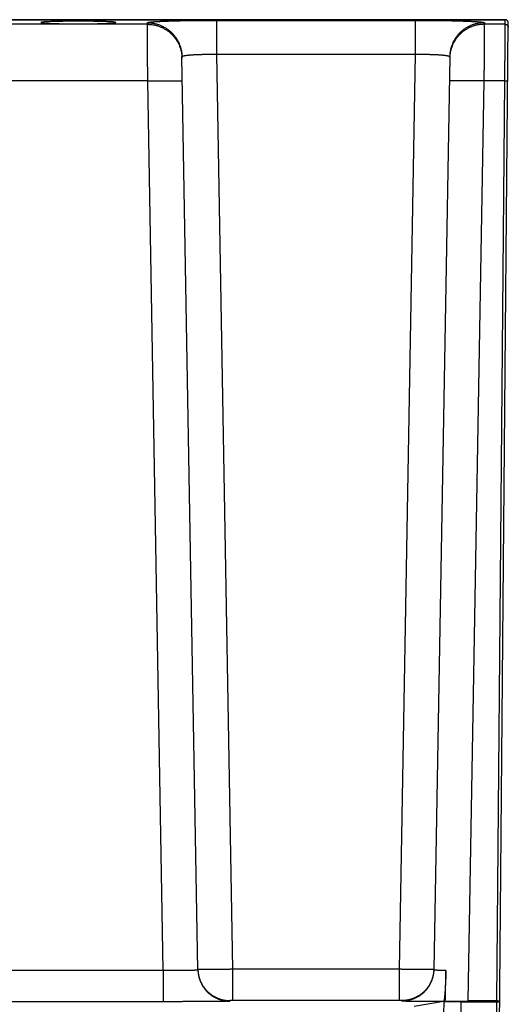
# Model space of a CAD drawing. Header units: inches. Extents: x 0 to 34, y 0 to 22.
# Tile 10 of 126: x 15.4 to 16.3, y 3.8 to 5.5. Entities that reach past the tile are written whole.
import ezdxf

# ---------------------------------------------------------------- set-up
doc = ezdxf.new("R2010")
doc.units = ezdxf.units.IN
doc.header["$LTSCALE"] = 1.87
doc.header["$MEASUREMENT"] = 0
doc.layers.get('0').update_dxf_attribs({"linetype": 'CONTINUOUS'})

msp = doc.modelspace()

# ---------------------------------------------------------------- linework, layer by layer
at = {"color": 7, "linetype": 'CONTINUOUS'}
for p, q in [((12.812, 5.4717), (16.2574, 5.4717)), ((16.2577, 5.4717), (12.812, 5.4717)), ((15.6441, 5.4637), (15.4052, 5.4637)), ((15.6441, 5.4637), (15.6441, 5.4664)), ((15.764, 5.4706), (15.764, 5.4117)), ((15.764, 5.4706), (16.1078, 5.4706)), ((16.1078, 5.4706), (16.1078, 5.4117)), ((16.2278, 5.4664), (16.2277, 5.4637)), ((16.2641, 5.4637), (16.2277, 5.4637)), ((16.2498, 3.24), (16.2692, 5.4663)), ((16.2574, 5.4717), (16.2574, 5.4717)), ((16.2574, 5.4717), (16.2574, 5.4717)), ((16.2587, 5.4717), (16.2577, 5.4717)), ((16.2596, 5.4717), (16.2587, 5.4717)), ((16.2604, 5.4717), (16.2596, 5.4717)), ((16.2611, 5.4717), (16.2604, 5.4717)), ((16.2617, 5.4717), (16.2611, 5.4717)), ((16.2623, 5.4716), (16.2617, 5.4717)), ((16.2627, 5.4716), (16.2623, 5.4716)), ((16.2631, 5.4716), (16.2627, 5.4716)), ((16.2643, 5.4715), (16.264, 5.4716)), ((16.2641, 5.4637), (16.2641, 5.4715)), ((15.764, 5.4117), (15.7917, 3.8257)), ((15.764, 5.4117), (16.1078, 5.4117)), ((16.1078, 5.4117), (16.0802, 3.8257)), ((15.7317, 3.8247), (15.7041, 5.4075)), ((16.1678, 5.4075), (16.1401, 3.8247)), ((15.6448, 5.3656), (15.4045, 5.3656)), ((15.6717, 3.8237), (15.6448, 5.3656)), ((16.227, 5.3656), (16.1992, 3.7708)), ((16.2632, 5.3656), (16.227, 5.3656)), ((16.2493, 3.7708), (16.2632, 5.3656)), ((15.6717, 3.8237), (15.3776, 3.8237)), ((15.6717, 3.8237), (15.6717, 3.7695)), ((16.0802, 3.8257), (15.7917, 3.8257)), ((15.7917, 3.8257), (15.7917, 3.7716)), ((16.0802, 3.8257), (16.0802, 3.7716)), ((15.6717, 3.7695), (15.3776, 3.7695)), ((15.7868, 3.7715), (15.7868, 3.7705)), ((16.0802, 3.7716), (15.7917, 3.7716)), ((16.085, 3.7705), (16.085, 3.7715)), ((16.1571, 3.7696), (16.1061, 3.7611)), ((16.154, 3.5298), (16.158, 3.7697)), ((16.1602, 3.7701), (16.158, 3.7697)), ((16.184, 3.5298), (16.1879, 3.7689)), ((16.2493, 3.7689), (16.1879, 3.7689)), ((16.2447, 3.2399), (16.2493, 3.7689))]:
    msp.add_line(p, q, dxfattribs=at)
for points in [[(16.264, 5.4716), (16.2638, 5.4716), (16.2637, 5.4716), (16.2635, 5.4716), (16.2631, 5.4716)], [(16.2692, 5.4663), (16.2692, 5.4667), (16.2692, 5.4671), (16.2691, 5.4675), (16.269, 5.4679), (16.2689, 5.4682), (16.2688, 5.4685), (16.2686, 5.4688), (16.2685, 5.4691), (16.2683, 5.4693), (16.2681, 5.4696), (16.2679, 5.4698), (16.2677, 5.47), (16.2675, 5.4702), (16.2673, 5.4704), (16.2671, 5.4705), (16.2669, 5.4707), (16.2667, 5.4708), (16.2665, 5.4709), (16.2663, 5.471), (16.2661, 5.4711), (16.2659, 5.4712), (16.2657, 5.4712), (16.2655, 5.4713), (16.2654, 5.4714), (16.2652, 5.4714), (16.2651, 5.4714), (16.265, 5.4714), (16.2648, 5.4715), (16.2647, 5.4715), (16.2646, 5.4715), (16.2645, 5.4715), (16.2643, 5.4715)]]:
    msp.add_lwpolyline(points, dxfattribs=at)
for points, knots in [([(15.5896, 5.4668), (15.5896, 5.4668), (15.5896, 5.4669), (15.5894, 5.467), (15.589, 5.4671), (15.5886, 5.4672), (15.5881, 5.4673), (15.5874, 5.4674), (15.5866, 5.4675), (15.5857, 5.4676), (15.5847, 5.4677), (15.5835, 5.4678), (15.5823, 5.4679), (15.5809, 5.4679), (15.5794, 5.468), (15.5779, 5.4681), (15.5762, 5.4682), (15.5744, 5.4683), (15.5725, 5.4683), (15.5706, 5.4684), (15.5685, 5.4685), (15.5664, 5.4685), (15.5642, 5.4686), (15.5619, 5.4687), (15.5596, 5.4687), (15.5571, 5.4688), (15.5546, 5.4688), (15.5521, 5.4689), (15.5495, 5.4689), (15.5469, 5.4689), (15.5442, 5.469), (15.5415, 5.469), (15.5387, 5.469), (15.5359, 5.469), (15.5331, 5.4691), (15.5303, 5.4691), (15.5275, 5.4691), (15.5247, 5.4691), (15.5218, 5.4691), (15.519, 5.4691), (15.5162, 5.4691), (15.5134, 5.469), (15.5106, 5.469), (15.5079, 5.469), (15.5052, 5.469), (15.5025, 5.4689), (15.4998, 5.4689), (15.4973, 5.4689), (15.4947, 5.4688), (15.4922, 5.4688), (15.4898, 5.4687), (15.4875, 5.4687), (15.4852, 5.4686), (15.483, 5.4685), (15.4808, 5.4685), (15.4788, 5.4684), (15.4768, 5.4683), (15.475, 5.4683), (15.4732, 5.4682), (15.4715, 5.4681), (15.4699, 5.468), (15.4685, 5.4679), (15.4671, 5.4679), (15.4658, 5.4678), (15.4647, 5.4677), (15.4637, 5.4676), (15.4628, 5.4675), (15.462, 5.4674), (15.4613, 5.4673), (15.4607, 5.4672), (15.4603, 5.4671), (15.46, 5.467), (15.4598, 5.4669), (15.4597, 5.4668), (15.4597, 5.4668)], [0, 0, 0, 0, 0.000896, 0.00251, 0.004998, 0.008395, 0.012708, 0.017936, 0.024074, 0.031108, 0.039032, 0.04783, 0.057481, 0.067976, 0.079287, 0.091398, 0.104286, 0.11792, 0.132285, 0.147345, 0.163074, 0.179448, 0.196422, 0.213979, 0.232077, 0.250679, 0.269763, 0.289274, 0.309192, 0.329473, 0.350069, 0.37096, 0.392088, 0.413424, 0.434927, 0.456545, 0.478255, 0.5, 0.521745, 0.543455, 0.565073, 0.586576, 0.607912, 0.62904, 0.649931, 0.670527, 0.690808, 0.710726, 0.730237, 0.749321, 0.767923, 0.786021, 0.803578, 0.820552, 0.836926, 0.852655, 0.867715, 0.88208, 0.895714, 0.908602, 0.920713, 0.932024, 0.942519, 0.95217, 0.960968, 0.968892, 0.975926, 0.982064, 0.987292, 0.991605, 0.995002, 0.99749, 0.999104, 1, 1, 1, 1]), ([(15.4597, 5.4668), (15.4597, 5.4668), (15.4598, 5.4667), (15.46, 5.4666), (15.4603, 5.4665), (15.4607, 5.4664), (15.4613, 5.4663), (15.462, 5.4662), (15.4628, 5.4661), (15.4637, 5.466), (15.4647, 5.4659), (15.4658, 5.4658), (15.4671, 5.4658), (15.4685, 5.4657), (15.4699, 5.4656), (15.4715, 5.4655), (15.4732, 5.4654), (15.475, 5.4653), (15.4768, 5.4653), (15.4788, 5.4652), (15.4808, 5.4651), (15.483, 5.4651), (15.4852, 5.465), (15.4875, 5.4649), (15.4898, 5.4649), (15.4922, 5.4648), (15.4947, 5.4648), (15.4973, 5.4648), (15.4998, 5.4647), (15.5025, 5.4647), (15.5052, 5.4646), (15.5079, 5.4646), (15.5106, 5.4646), (15.5134, 5.4646), (15.5162, 5.4646), (15.519, 5.4645), (15.5218, 5.4645), (15.5247, 5.4645), (15.5275, 5.4645), (15.5303, 5.4645), (15.5331, 5.4646), (15.5359, 5.4646), (15.5387, 5.4646), (15.5415, 5.4646), (15.5442, 5.4646), (15.5469, 5.4647), (15.5495, 5.4647), (15.5521, 5.4648), (15.5546, 5.4648), (15.5571, 5.4648), (15.5596, 5.4649), (15.5619, 5.4649), (15.5642, 5.465), (15.5664, 5.4651), (15.5685, 5.4651), (15.5706, 5.4652), (15.5725, 5.4653), (15.5744, 5.4653), (15.5762, 5.4654), (15.5779, 5.4655), (15.5794, 5.4656), (15.5809, 5.4657), (15.5823, 5.4658), (15.5835, 5.4658), (15.5847, 5.4659), (15.5857, 5.466), (15.5866, 5.4661), (15.5874, 5.4662), (15.5881, 5.4663), (15.5886, 5.4664), (15.589, 5.4665), (15.5894, 5.4666), (15.5896, 5.4667), (15.5896, 5.4668), (15.5896, 5.4668)], [0, 0, 0, 0, 0.000896, 0.00251, 0.004998, 0.008395, 0.012708, 0.017936, 0.024074, 0.031108, 0.039032, 0.04783, 0.057481, 0.067976, 0.079287, 0.091398, 0.104286, 0.11792, 0.132285, 0.147345, 0.163074, 0.179448, 0.196422, 0.213979, 0.232077, 0.250679, 0.269763, 0.289274, 0.309192, 0.329473, 0.350069, 0.37096, 0.392088, 0.413424, 0.434927, 0.456545, 0.478255, 0.5, 0.521745, 0.543455, 0.565073, 0.586576, 0.607912, 0.62904, 0.649931, 0.670527, 0.690808, 0.710726, 0.730237, 0.749321, 0.767923, 0.786021, 0.803578, 0.820552, 0.836926, 0.852655, 0.867715, 0.88208, 0.895714, 0.908602, 0.920713, 0.932024, 0.942519, 0.95217, 0.960968, 0.968892, 0.975926, 0.982064, 0.987292, 0.991605, 0.995002, 0.99749, 0.999104, 1, 1, 1, 1]), ([(15.6441, 5.4664), (15.6441, 5.4665), (15.6442, 5.4666), (15.6445, 5.4668), (15.6449, 5.4669), (15.6455, 5.4671), (15.6462, 5.4672), (15.6471, 5.4674), (15.6482, 5.4675), (15.6495, 5.4677), (15.6509, 5.4678), (15.6524, 5.468), (15.6541, 5.4681), (15.656, 5.4683), (15.658, 5.4684), (15.6602, 5.4685), (15.6625, 5.4687), (15.665, 5.4688), (15.6676, 5.4689), (15.6703, 5.4691), (15.6732, 5.4692), (15.6761, 5.4693), (15.6793, 5.4694), (15.6825, 5.4695), (15.6858, 5.4696), (15.6893, 5.4697), (15.6928, 5.4698), (15.6965, 5.4699), (15.7002, 5.47), (15.7041, 5.4701), (15.708, 5.4701), (15.712, 5.4702), (15.7161, 5.4703), (15.7202, 5.4703), (15.7244, 5.4704), (15.7287, 5.4704), (15.733, 5.4705), (15.7373, 5.4705), (15.7417, 5.4706), (15.7462, 5.4706), (15.7506, 5.4706), (15.7551, 5.4706), (15.7595, 5.4706), (15.7625, 5.4706), (15.764, 5.4706)], [0, 0, 0, 0, 0.001466, 0.003905, 0.007601, 0.012624, 0.018989, 0.0267, 0.035759, 0.046161, 0.05789, 0.070926, 0.085252, 0.100852, 0.117706, 0.135792, 0.155082, 0.17555, 0.197169, 0.219909, 0.243738, 0.268623, 0.294526, 0.32141, 0.349241, 0.377985, 0.407599, 0.438035, 0.469251, 0.50121, 0.533869, 0.567179, 0.601086, 0.635547, 0.670527, 0.705981, 0.741846, 0.778061, 0.81458, 0.851365, 0.888364, 0.925513, 0.962747, 1, 1, 1, 1]), ([(15.6441, 5.4664), (15.645, 5.4664), (15.6468, 5.4664), (15.6494, 5.4662), (15.6521, 5.4659), (15.6547, 5.4655), (15.6573, 5.465), (15.6599, 5.4643), (15.6624, 5.4636), (15.665, 5.4627), (15.6674, 5.4617), (15.6699, 5.4606), (15.6723, 5.4595), (15.6746, 5.4582), (15.6768, 5.4568), (15.679, 5.4553), (15.6812, 5.4537), (15.6832, 5.452), (15.6852, 5.4502), (15.6871, 5.4483), (15.6889, 5.4464), (15.6907, 5.4443), (15.6923, 5.4422), (15.6938, 5.4401), (15.6953, 5.4378), (15.6966, 5.4355), (15.6978, 5.4332), (15.699, 5.4308), (15.7, 5.4283), (15.7009, 5.4258), (15.7017, 5.4233), (15.7024, 5.4207), (15.703, 5.4181), (15.7034, 5.4155), (15.7038, 5.4128), (15.704, 5.4102), (15.7041, 5.4084), (15.7041, 5.4075)], [0, 0, 0, 0, 0.02858, 0.057161, 0.085741, 0.114321, 0.1429, 0.17148, 0.200058, 0.228637, 0.257215, 0.285792, 0.314369, 0.342945, 0.37152, 0.400094, 0.428668, 0.457241, 0.485813, 0.514385, 0.542955, 0.571525, 0.600094, 0.628663, 0.65723, 0.685797, 0.714363, 0.742929, 0.771494, 0.800058, 0.828622, 0.857186, 0.885749, 0.914312, 0.942875, 0.971437, 1, 1, 1, 1]), ([(15.6441, 5.4637), (15.645, 5.4637), (15.6468, 5.4637), (15.6495, 5.4635), (15.6521, 5.4632), (15.6547, 5.4628), (15.6574, 5.4623), (15.6599, 5.4617), (15.6625, 5.4609), (15.665, 5.46), (15.6675, 5.459), (15.6699, 5.458), (15.6723, 5.4568), (15.6746, 5.4555), (15.6769, 5.4541), (15.6791, 5.4526), (15.6812, 5.451), (15.6833, 5.4493), (15.6853, 5.4475), (15.6872, 5.4456), (15.689, 5.4437), (15.6907, 5.4416), (15.6923, 5.4395), (15.6939, 5.4374), (15.6953, 5.4351), (15.6967, 5.4328), (15.6979, 5.4305), (15.699, 5.4281), (15.7001, 5.4256), (15.701, 5.4231), (15.7018, 5.4206), (15.7025, 5.418), (15.703, 5.4154), (15.7035, 5.4128), (15.7038, 5.4101), (15.7041, 5.4075), (15.7041, 5.4057), (15.7041, 5.4048)], [0, 0, 0, 0, 0.02858, 0.05716, 0.08574, 0.11432, 0.1429, 0.171479, 0.200057, 0.228636, 0.257213, 0.285791, 0.314367, 0.342943, 0.371518, 0.400093, 0.428666, 0.457239, 0.485811, 0.514383, 0.542953, 0.571523, 0.600093, 0.628661, 0.657229, 0.685796, 0.714362, 0.742928, 0.771493, 0.800057, 0.828621, 0.857185, 0.885749, 0.914312, 0.942875, 0.971437, 1, 1, 1, 1]), ([(15.6448, 5.3656), (15.6448, 5.3668), (15.6448, 5.3694), (15.6448, 5.3733), (15.6448, 5.3772), (15.6447, 5.381), (15.6447, 5.3849), (15.6447, 5.3886), (15.6446, 5.3924), (15.6446, 5.3961), (15.6446, 5.3998), (15.6446, 5.4034), (15.6445, 5.4069), (15.6445, 5.4104), (15.6445, 5.4138), (15.6445, 5.4171), (15.6445, 5.4204), (15.6444, 5.4235), (15.6444, 5.4266), (15.6444, 5.4296), (15.6444, 5.4325), (15.6443, 5.4352), (15.6443, 5.4379), (15.6443, 5.4405), (15.6443, 5.4429), (15.6443, 5.4452), (15.6443, 5.4474), (15.6442, 5.4495), (15.6442, 5.4514), (15.6442, 5.4532), (15.6442, 5.4549), (15.6442, 5.4564), (15.6442, 5.4578), (15.6442, 5.4591), (15.6442, 5.4602), (15.6442, 5.4611), (15.6442, 5.4619), (15.6442, 5.4626), (15.6442, 5.4631), (15.6442, 5.4635), (15.6441, 5.4637), (15.6441, 5.4637)], [0, 0, 0, 0, 0.039641, 0.079193, 0.118595, 0.157786, 0.196709, 0.235308, 0.273524, 0.3113, 0.348578, 0.385304, 0.42142, 0.456862, 0.491571, 0.525499, 0.558604, 0.59084, 0.622151, 0.652486, 0.6818, 0.710055, 0.73721, 0.763226, 0.788062, 0.811679, 0.834038, 0.855107, 0.87486, 0.893268, 0.910298, 0.92592, 0.94011, 0.952846, 0.964111, 0.973887, 0.982159, 0.988916, 0.994147, 0.997844, 1, 1, 1, 1]), ([(16.1078, 5.4706), (16.1093, 5.4706), (16.1123, 5.4706), (16.1168, 5.4706), (16.1212, 5.4706), (16.1257, 5.4706), (16.1301, 5.4706), (16.1345, 5.4705), (16.1388, 5.4705), (16.1432, 5.4704), (16.1474, 5.4704), (16.1516, 5.4703), (16.1558, 5.4703), (16.1598, 5.4702), (16.1638, 5.4701), (16.1678, 5.4701), (16.1716, 5.47), (16.1753, 5.4699), (16.179, 5.4698), (16.1826, 5.4697), (16.186, 5.4696), (16.1894, 5.4695), (16.1926, 5.4694), (16.1957, 5.4693), (16.1987, 5.4692), (16.2015, 5.4691), (16.2043, 5.4689), (16.2069, 5.4688), (16.2093, 5.4687), (16.2116, 5.4685), (16.2138, 5.4684), (16.2158, 5.4683), (16.2177, 5.4681), (16.2194, 5.468), (16.221, 5.4678), (16.2224, 5.4677), (16.2236, 5.4675), (16.2247, 5.4674), (16.2256, 5.4672), (16.2264, 5.4671), (16.227, 5.4669), (16.2274, 5.4668), (16.2277, 5.4666), (16.2278, 5.4665), (16.2278, 5.4664)], [0, 0, 0, 0, 0.037176, 0.07437, 0.111504, 0.148498, 0.185276, 0.221784, 0.257988, 0.293848, 0.329304, 0.364291, 0.398761, 0.43267, 0.465974, 0.49863, 0.530594, 0.561819, 0.592257, 0.621868, 0.650615, 0.678457, 0.705351, 0.731256, 0.756139, 0.779973, 0.802722, 0.824351, 0.844824, 0.864117, 0.88221, 0.899074, 0.914682, 0.929013, 0.942052, 0.953785, 0.964194, 0.973263, 0.980984, 0.987355, 0.992382, 0.996085, 0.998532, 1, 1, 1, 1]), ([(16.2277, 5.4637), (16.2268, 5.4637), (16.225, 5.4637), (16.2224, 5.4635), (16.2197, 5.4632), (16.2171, 5.4628), (16.2145, 5.4623), (16.2119, 5.4617), (16.2094, 5.4609), (16.2068, 5.46), (16.2044, 5.459), (16.2019, 5.458), (16.1996, 5.4568), (16.1972, 5.4555), (16.195, 5.4541), (16.1928, 5.4526), (16.1906, 5.451), (16.1886, 5.4493), (16.1866, 5.4475), (16.1847, 5.4456), (16.1829, 5.4437), (16.1812, 5.4416), (16.1795, 5.4395), (16.178, 5.4374), (16.1765, 5.4351), (16.1752, 5.4328), (16.174, 5.4305), (16.1728, 5.4281), (16.1718, 5.4256), (16.1709, 5.4231), (16.1701, 5.4206), (16.1694, 5.418), (16.1688, 5.4154), (16.1684, 5.4128), (16.168, 5.4101), (16.1678, 5.4075), (16.1677, 5.4057), (16.1677, 5.4048)], [0, 0, 0, 0, 0.02858, 0.05716, 0.08574, 0.11432, 0.1429, 0.171479, 0.200057, 0.228636, 0.257213, 0.285791, 0.314367, 0.342943, 0.371518, 0.400093, 0.428666, 0.457239, 0.485811, 0.514383, 0.542953, 0.571523, 0.600093, 0.628661, 0.657229, 0.685796, 0.714362, 0.742928, 0.771493, 0.800057, 0.828621, 0.857185, 0.885749, 0.914312, 0.942875, 0.971437, 1, 1, 1, 1]), ([(16.2278, 5.4664), (16.2269, 5.4664), (16.2251, 5.4664), (16.2224, 5.4662), (16.2198, 5.4659), (16.2172, 5.4655), (16.2145, 5.465), (16.212, 5.4643), (16.2094, 5.4636), (16.2069, 5.4627), (16.2044, 5.4617), (16.202, 5.4606), (16.1996, 5.4595), (16.1973, 5.4582), (16.195, 5.4568), (16.1928, 5.4553), (16.1907, 5.4537), (16.1886, 5.452), (16.1866, 5.4502), (16.1847, 5.4483), (16.1829, 5.4464), (16.1812, 5.4443), (16.1796, 5.4422), (16.178, 5.4401), (16.1766, 5.4378), (16.1752, 5.4355), (16.174, 5.4332), (16.1729, 5.4308), (16.1719, 5.4283), (16.1709, 5.4258), (16.1701, 5.4233), (16.1694, 5.4207), (16.1689, 5.4181), (16.1684, 5.4155), (16.1681, 5.4128), (16.1679, 5.4102), (16.1678, 5.4084), (16.1678, 5.4075)], [0, 0, 0, 0, 0.02858, 0.057161, 0.085741, 0.11432, 0.1429, 0.171479, 0.200058, 0.228636, 0.257214, 0.285791, 0.314368, 0.342943, 0.371519, 0.400093, 0.428667, 0.45724, 0.485812, 0.514383, 0.542954, 0.571524, 0.600093, 0.628661, 0.657229, 0.685796, 0.714362, 0.742928, 0.771493, 0.800057, 0.828621, 0.857185, 0.885749, 0.914312, 0.942875, 0.971437, 1, 1, 1, 1]), ([(16.2277, 5.4637), (16.2277, 5.4637), (16.2277, 5.4635), (16.2277, 5.4631), (16.2277, 5.4626), (16.2277, 5.4619), (16.2277, 5.4611), (16.2277, 5.4602), (16.2277, 5.4591), (16.2277, 5.4578), (16.2277, 5.4564), (16.2276, 5.4549), (16.2276, 5.4532), (16.2276, 5.4514), (16.2276, 5.4495), (16.2276, 5.4474), (16.2276, 5.4452), (16.2276, 5.4429), (16.2275, 5.4405), (16.2275, 5.4379), (16.2275, 5.4352), (16.2275, 5.4325), (16.2275, 5.4296), (16.2274, 5.4266), (16.2274, 5.4235), (16.2274, 5.4204), (16.2274, 5.4171), (16.2274, 5.4138), (16.2273, 5.4104), (16.2273, 5.4069), (16.2273, 5.4034), (16.2273, 5.3998), (16.2272, 5.3961), (16.2272, 5.3924), (16.2272, 5.3886), (16.2272, 5.3849), (16.2271, 5.381), (16.2271, 5.3772), (16.2271, 5.3733), (16.227, 5.3694), (16.227, 5.3668), (16.227, 5.3656)], [0, 0, 0, 0, 0.002156, 0.005853, 0.011084, 0.017841, 0.026113, 0.035889, 0.047154, 0.05989, 0.07408, 0.089702, 0.106732, 0.12514, 0.144893, 0.165962, 0.188321, 0.211938, 0.236774, 0.26279, 0.289945, 0.3182, 0.347514, 0.377849, 0.40916, 0.441396, 0.474501, 0.508429, 0.543138, 0.57858, 0.614696, 0.651422, 0.6887, 0.726476, 0.764692, 0.803291, 0.842214, 0.881405, 0.920807, 0.960359, 1, 1, 1, 1]), ([(16.2574, 5.4717), (16.2578, 5.4717), (16.2584, 5.4717), (16.2592, 5.4717), (16.2598, 5.4717), (16.2604, 5.4717), (16.2609, 5.4717), (16.2615, 5.4717), (16.262, 5.4716), (16.2624, 5.4716), (16.2628, 5.4716), (16.263, 5.4716), (16.2632, 5.4716), (16.2634, 5.4716), (16.2635, 5.4716), (16.2637, 5.4716), (16.2638, 5.4716), (16.2639, 5.4715), (16.2639, 5.4715), (16.264, 5.4715), (16.264, 5.4715), (16.264, 5.4715), (16.2641, 5.4715), (16.2641, 5.4715), (16.2641, 5.4715), (16.2641, 5.4715), (16.2641, 5.4715), (16.2641, 5.4715), (16.2641, 5.4715), (16.2641, 5.4715), (16.2641, 5.4715), (16.2641, 5.4715)], [0, 0, 0, 0, 0.178962, 0.269279, 0.357906, 0.444044, 0.526894, 0.605658, 0.679535, 0.747728, 0.809438, 0.837613, 0.863869, 0.888107, 0.910227, 0.93013, 0.94772, 0.962898, 0.969553, 0.97557, 0.980938, 0.985646, 0.989685, 0.993047, 0.995728, 0.996815, 0.997736, 0.998497, 0.999107, 0.999592, 1, 1, 1, 1]), ([(16.2632, 5.3656), (16.2633, 5.3668), (16.2633, 5.3694), (16.2633, 5.3733), (16.2633, 5.3772), (16.2634, 5.381), (16.2634, 5.3848), (16.2634, 5.3886), (16.2635, 5.3924), (16.2635, 5.3961), (16.2635, 5.3998), (16.2636, 5.4034), (16.2636, 5.4069), (16.2636, 5.4104), (16.2636, 5.4138), (16.2637, 5.4171), (16.2637, 5.4204), (16.2637, 5.4235), (16.2638, 5.4266), (16.2638, 5.4296), (16.2638, 5.4325), (16.2638, 5.4352), (16.2638, 5.4379), (16.2639, 5.4405), (16.2639, 5.4429), (16.2639, 5.4452), (16.2639, 5.4474), (16.2639, 5.4495), (16.264, 5.4514), (16.264, 5.4532), (16.264, 5.4549), (16.264, 5.4564), (16.264, 5.4578), (16.264, 5.4591), (16.264, 5.4602), (16.264, 5.4611), (16.264, 5.4619), (16.264, 5.4626), (16.2641, 5.4631), (16.2641, 5.4635), (16.2641, 5.4637), (16.2641, 5.4637)], [0, 0, 0, 0, 0.039615, 0.079145, 0.118529, 0.157708, 0.196622, 0.235212, 0.273419, 0.311185, 0.348453, 0.385165, 0.421266, 0.456702, 0.491419, 0.525363, 0.558485, 0.590733, 0.622058, 0.652414, 0.681754, 0.710034, 0.73721, 0.763242, 0.78809, 0.811717, 0.834086, 0.855164, 0.874918, 0.89332, 0.910341, 0.925954, 0.940138, 0.952869, 0.96413, 0.973902, 0.982171, 0.988924, 0.994152, 0.997845, 1, 1, 1, 1]), ([(16.2687, 5.4687), (16.2687, 5.4687), (16.2686, 5.4689), (16.2683, 5.4693), (16.2678, 5.47), (16.2671, 5.4705), (16.2666, 5.4709), (16.2661, 5.4711), (16.2656, 5.4713), (16.2651, 5.4714), (16.2646, 5.4715), (16.2643, 5.4715), (16.2641, 5.4715)], [0, 0, 0, 0, 0.019181, 0.108362, 0.286523, 0.464706, 0.553913, 0.643125, 0.73234, 0.821558, 0.910779, 1, 1, 1, 1]), ([(16.2641, 5.4637), (16.2642, 5.4637), (16.2645, 5.4637), (16.2649, 5.4637), (16.2653, 5.4636), (16.2656, 5.4635), (16.266, 5.4634), (16.2664, 5.4632), (16.2667, 5.463), (16.2671, 5.4628), (16.2674, 5.4625), (16.2677, 5.4622), (16.268, 5.4619), (16.2682, 5.4616), (16.2684, 5.4613), (16.2686, 5.4609), (16.2688, 5.4606), (16.2689, 5.4602), (16.269, 5.4598), (16.2691, 5.4594), (16.2692, 5.459), (16.2692, 5.4587), (16.2692, 5.4586)], [0, 0, 0, 0, 0.050015, 0.10003, 0.150044, 0.200057, 0.250069, 0.300079, 0.350087, 0.400093, 0.450096, 0.500097, 0.550096, 0.600093, 0.650087, 0.700079, 0.750069, 0.800057, 0.850044, 0.90003, 0.950015, 1, 1, 1, 1]), ([(16.2689, 5.4683), (16.2689, 5.4683), (16.2689, 5.4683), (16.2689, 5.4683), (16.2689, 5.4683)], [0, 0, 0, 0, 0.362305, 1, 1, 1, 1]), ([(16.2692, 5.4667), (16.2692, 5.4668), (16.2692, 5.467), (16.2692, 5.4673), (16.2691, 5.4677), (16.269, 5.4679), (16.269, 5.4679)], [0, 0, 0, 0, 0.081582, 0.500578, 0.919585, 1, 1, 1, 1]), ([(15.7041, 5.4075), (15.7041, 5.4076), (15.7041, 5.4078), (15.7043, 5.408), (15.7046, 5.4082), (15.705, 5.4084), (15.7055, 5.4087), (15.7062, 5.4089), (15.7069, 5.4091), (15.7077, 5.4093), (15.7087, 5.4095), (15.7097, 5.4097), (15.7109, 5.4098), (15.7122, 5.41), (15.7135, 5.4102), (15.715, 5.4104), (15.7165, 5.4105), (15.7182, 5.4107), (15.7199, 5.4108), (15.7217, 5.4109), (15.7236, 5.4111), (15.7255, 5.4112), (15.7276, 5.4113), (15.7297, 5.4114), (15.7319, 5.4115), (15.7341, 5.4115), (15.7364, 5.4116), (15.7387, 5.4117), (15.7411, 5.4117), (15.7435, 5.4118), (15.746, 5.4118), (15.7485, 5.4118), (15.7511, 5.4118), (15.7536, 5.4118), (15.7562, 5.4118), (15.7588, 5.4118), (15.7614, 5.4118), (15.7631, 5.4117), (15.764, 5.4117)], [0, 0, 0, 0, 0.003877, 0.008528, 0.014477, 0.021969, 0.031114, 0.041963, 0.054537, 0.068836, 0.084847, 0.10255, 0.12192, 0.142926, 0.165531, 0.189695, 0.215375, 0.242523, 0.27109, 0.301021, 0.332263, 0.364756, 0.398441, 0.433255, 0.469132, 0.506007, 0.54381, 0.582473, 0.621923, 0.662088, 0.702895, 0.744267, 0.786126, 0.828394, 0.870994, 0.913848, 0.956876, 1, 1, 1, 1]), ([(16.1078, 5.4117), (16.1087, 5.4117), (16.1105, 5.4118), (16.1131, 5.4118), (16.1157, 5.4118), (16.1182, 5.4118), (16.1208, 5.4118), (16.1233, 5.4118), (16.1258, 5.4118), (16.1283, 5.4118), (16.1307, 5.4117), (16.1331, 5.4117), (16.1355, 5.4116), (16.1378, 5.4115), (16.14, 5.4115), (16.1422, 5.4114), (16.1443, 5.4113), (16.1463, 5.4112), (16.1483, 5.4111), (16.1502, 5.4109), (16.152, 5.4108), (16.1537, 5.4107), (16.1553, 5.4105), (16.1569, 5.4104), (16.1583, 5.4102), (16.1597, 5.41), (16.161, 5.4098), (16.1621, 5.4097), (16.1632, 5.4095), (16.1641, 5.4093), (16.165, 5.4091), (16.1657, 5.4089), (16.1663, 5.4087), (16.1668, 5.4084), (16.1672, 5.4082), (16.1675, 5.408), (16.1677, 5.4078), (16.1678, 5.4076), (16.1678, 5.4075)], [0, 0, 0, 0, 0.043121, 0.08615, 0.129005, 0.171606, 0.213875, 0.255734, 0.297106, 0.337913, 0.378079, 0.417529, 0.456191, 0.493994, 0.530869, 0.566746, 0.60156, 0.635245, 0.667738, 0.69898, 0.728911, 0.757478, 0.784626, 0.810306, 0.83447, 0.857075, 0.878081, 0.897451, 0.915154, 0.931165, 0.945463, 0.958038, 0.968888, 0.978032, 0.985524, 0.991474, 0.996126, 1, 1, 1, 1]), ([(15.6448, 5.3656), (15.6457, 5.3656), (15.6474, 5.3656), (15.6501, 5.3656), (15.6527, 5.3657), (15.6552, 5.3657), (15.6578, 5.3658), (15.6603, 5.3658), (15.6629, 5.3658), (15.6653, 5.3658), (15.6678, 5.3659), (15.6702, 5.3659), (15.6725, 5.3659), (15.6748, 5.3659), (15.677, 5.366), (15.6792, 5.366), (15.6813, 5.366), (15.6834, 5.366), (15.6853, 5.366), (15.6872, 5.366), (15.689, 5.366), (15.6908, 5.366), (15.6924, 5.366), (15.6939, 5.366), (15.6954, 5.366), (15.6967, 5.3659), (15.698, 5.3659), (15.6992, 5.3659), (15.7002, 5.3659), (15.7012, 5.3658), (15.702, 5.3658), (15.7027, 5.3658), (15.7034, 5.3658), (15.7039, 5.3657), (15.7043, 5.3657), (15.7046, 5.3656), (15.7047, 5.3656), (15.7048, 5.3656), (15.7048, 5.3656)], [0, 0, 0, 0, 0.043594, 0.087104, 0.130449, 0.173544, 0.216309, 0.258662, 0.300522, 0.341809, 0.382447, 0.422356, 0.461461, 0.499687, 0.536963, 0.573217, 0.60838, 0.642385, 0.675168, 0.706666, 0.736819, 0.765571, 0.792866, 0.818653, 0.842882, 0.865508, 0.886488, 0.905783, 0.923355, 0.939172, 0.953204, 0.965425, 0.975813, 0.984351, 0.991026, 0.995832, 0.998782, 1, 1, 1, 1]), ([(16.227, 5.3656), (16.2262, 5.3656), (16.2244, 5.3656), (16.2218, 5.3656), (16.2192, 5.3657), (16.2166, 5.3657), (16.214, 5.3658), (16.2115, 5.3658), (16.209, 5.3658), (16.2065, 5.3658), (16.2041, 5.3659), (16.2017, 5.3659), (16.1993, 5.3659), (16.1971, 5.3659), (16.1948, 5.366), (16.1926, 5.366), (16.1905, 5.366), (16.1885, 5.366), (16.1865, 5.366), (16.1846, 5.366), (16.1828, 5.366), (16.1811, 5.366), (16.1795, 5.366), (16.1779, 5.366), (16.1765, 5.366), (16.1751, 5.3659), (16.1738, 5.3659), (16.1727, 5.3659), (16.1716, 5.3659), (16.1707, 5.3658), (16.1698, 5.3658), (16.1691, 5.3658), (16.1685, 5.3658), (16.168, 5.3657), (16.1676, 5.3657), (16.1673, 5.3656), (16.1671, 5.3656), (16.167, 5.3656), (16.167, 5.3656)], [0, 0, 0, 0, 0.043594, 0.087104, 0.130449, 0.173544, 0.216309, 0.258662, 0.300522, 0.341809, 0.382447, 0.422356, 0.461461, 0.499687, 0.536963, 0.573217, 0.60838, 0.642385, 0.675168, 0.706666, 0.736819, 0.765571, 0.792866, 0.818653, 0.842882, 0.865508, 0.886488, 0.905783, 0.923355, 0.939172, 0.953204, 0.965425, 0.975813, 0.984351, 0.991026, 0.995832, 0.998782, 1, 1, 1, 1]), ([(16.2632, 5.3656), (16.2634, 5.3656), (16.2637, 5.3655), (16.2641, 5.3655), (16.2645, 5.3655), (16.2649, 5.3655), (16.2653, 5.3655), (16.2657, 5.3655), (16.266, 5.3655), (16.2664, 5.3655), (16.2667, 5.3655), (16.267, 5.3655), (16.2673, 5.3655), (16.2675, 5.3655), (16.2677, 5.3655), (16.2679, 5.3655), (16.2681, 5.3655), (16.2682, 5.3654), (16.2683, 5.3654), (16.2683, 5.3654), (16.2684, 5.3654), (16.2684, 5.3654)], [0, 0, 0, 0, 0.082524, 0.164486, 0.245325, 0.32449, 0.401439, 0.475648, 0.546609, 0.613838, 0.676875, 0.735292, 0.788688, 0.8367, 0.879001, 0.915302, 0.945359, 0.968968, 0.985978, 0.996295, 1, 1, 1, 1]), ([(15.7317, 3.8247), (15.7317, 3.8246), (15.7316, 3.8246), (15.7315, 3.8245), (15.7312, 3.8244), (15.7308, 3.8243), (15.7303, 3.8243), (15.7296, 3.8242), (15.7289, 3.8241), (15.7281, 3.824), (15.7271, 3.824), (15.7261, 3.8239), (15.7249, 3.8239), (15.7237, 3.8238), (15.7223, 3.8238), (15.7209, 3.8237), (15.7193, 3.8237), (15.7177, 3.8236), (15.7159, 3.8236), (15.7141, 3.8236), (15.7123, 3.8235), (15.7103, 3.8235), (15.7082, 3.8235), (15.7061, 3.8235), (15.704, 3.8235), (15.7017, 3.8234), (15.6994, 3.8234), (15.6971, 3.8234), (15.6947, 3.8234), (15.6923, 3.8235), (15.6898, 3.8235), (15.6873, 3.8235), (15.6847, 3.8235), (15.6822, 3.8235), (15.6796, 3.8236), (15.677, 3.8236), (15.6744, 3.8236), (15.6726, 3.8236), (15.6717, 3.8237)], [0, 0, 0, 0, 0.001692, 0.004839, 0.00975, 0.016488, 0.025067, 0.035484, 0.047722, 0.061763, 0.07758, 0.095145, 0.114425, 0.135384, 0.157985, 0.182186, 0.207941, 0.235201, 0.263912, 0.294023, 0.325476, 0.358212, 0.392169, 0.427281, 0.463483, 0.500707, 0.53888, 0.577932, 0.617793, 0.65839, 0.699647, 0.741482, 0.783811, 0.826549, 0.869614, 0.91293, 0.956419, 1, 1, 1, 1]), ([(15.7917, 3.8257), (15.7908, 3.8257), (15.7891, 3.8257), (15.7865, 3.8256), (15.7839, 3.8256), (15.7813, 3.8256), (15.7787, 3.8255), (15.7762, 3.8255), (15.7737, 3.8255), (15.7712, 3.8254), (15.7687, 3.8254), (15.7664, 3.8254), (15.764, 3.8254), (15.7617, 3.8254), (15.7595, 3.8253), (15.7573, 3.8253), (15.7552, 3.8253), (15.7532, 3.8253), (15.7512, 3.8253), (15.7493, 3.8253), (15.7475, 3.8253), (15.7458, 3.8253), (15.7441, 3.8253), (15.7426, 3.8253), (15.7411, 3.8253), (15.7398, 3.8253), (15.7385, 3.8254), (15.7374, 3.8254), (15.7363, 3.8254), (15.7354, 3.8254), (15.7345, 3.8254), (15.7338, 3.8255), (15.7332, 3.8255), (15.7327, 3.8255), (15.7323, 3.8256), (15.732, 3.8256), (15.7318, 3.8256), (15.7317, 3.8256), (15.7317, 3.8257)], [0, 0, 0, 0, 0.043605, 0.087124, 0.130475, 0.173579, 0.216362, 0.258743, 0.300631, 0.341943, 0.382605, 0.422544, 0.461669, 0.499896, 0.537157, 0.573398, 0.608553, 0.642545, 0.675305, 0.706777, 0.736905, 0.76564, 0.792933, 0.818725, 0.842958, 0.865586, 0.886573, 0.905879, 0.923462, 0.939285, 0.953319, 0.965541, 0.975928, 0.984458, 0.99112, 0.995911, 0.998838, 1, 1, 1, 1]), ([(15.7317, 3.8247), (15.7317, 3.8238), (15.7318, 3.8221), (15.732, 3.8196), (15.7324, 3.8171), (15.7328, 3.8147), (15.7334, 3.8122), (15.734, 3.8098), (15.7348, 3.8074), (15.7357, 3.805), (15.7367, 3.8027), (15.7378, 3.8004), (15.739, 3.7982), (15.7403, 3.7961), (15.7417, 3.794), (15.7432, 3.792), (15.7448, 3.79), (15.7464, 3.7881), (15.7482, 3.7863), (15.75, 3.7846), (15.7519, 3.7829), (15.7539, 3.7814), (15.756, 3.7799), (15.7581, 3.7786), (15.7603, 3.7773), (15.7625, 3.7761), (15.7648, 3.7751), (15.7671, 3.7741), (15.7695, 3.7733), (15.7719, 3.7726), (15.7743, 3.7719), (15.7768, 3.7714), (15.7793, 3.771), (15.7818, 3.7707), (15.7843, 3.7706), (15.786, 3.7705), (15.7868, 3.7705)], [0, 0, 0, 0, 0.029411, 0.058822, 0.088232, 0.117643, 0.147054, 0.176465, 0.205876, 0.235287, 0.264698, 0.294109, 0.323521, 0.352932, 0.382343, 0.411755, 0.441166, 0.470578, 0.49999, 0.529402, 0.558814, 0.588226, 0.617638, 0.64705, 0.676462, 0.705875, 0.735287, 0.764699, 0.794112, 0.823524, 0.852937, 0.88235, 0.911762, 0.941175, 0.970587, 1, 1, 1, 1]), ([(15.7317, 3.8247), (15.7317, 3.8242), (15.7318, 3.8228), (15.732, 3.8206), (15.7323, 3.8181), (15.7328, 3.8157), (15.7333, 3.8132), (15.734, 3.8108), (15.7348, 3.8084), (15.7357, 3.806), (15.7367, 3.8037), (15.7378, 3.8015), (15.739, 3.7992), (15.7403, 3.7971), (15.7417, 3.795), (15.7432, 3.793), (15.7447, 3.791), (15.7464, 3.7891), (15.7482, 3.7873), (15.75, 3.7856), (15.7519, 3.7839), (15.7539, 3.7824), (15.756, 3.7809), (15.7581, 3.7796), (15.7603, 3.7783), (15.7625, 3.7772), (15.7648, 3.7761), (15.7671, 3.7751), (15.7695, 3.7743), (15.7719, 3.7736), (15.7743, 3.7729), (15.7768, 3.7724), (15.7793, 3.772), (15.7818, 3.7717), (15.7843, 3.7716), (15.786, 3.7715), (15.7868, 3.7715)], [0, 0, 0, 0, 0.017896, 0.047656, 0.077416, 0.107177, 0.136937, 0.166698, 0.196458, 0.226218, 0.255979, 0.285739, 0.3155, 0.34526, 0.375021, 0.404782, 0.434543, 0.464303, 0.494064, 0.523825, 0.553586, 0.583347, 0.613108, 0.642869, 0.67263, 0.702391, 0.732152, 0.761912, 0.791673, 0.821434, 0.851195, 0.880956, 0.910717, 0.940478, 0.970239, 1, 1, 1, 1]), ([(16.1402, 3.8257), (16.1402, 3.8256), (16.14, 3.8256), (16.1399, 3.8256), (16.1396, 3.8256), (16.1392, 3.8255), (16.1387, 3.8255), (16.1381, 3.8255), (16.1373, 3.8254), (16.1365, 3.8254), (16.1355, 3.8254), (16.1345, 3.8254), (16.1333, 3.8254), (16.1321, 3.8253), (16.1307, 3.8253), (16.1293, 3.8253), (16.1277, 3.8253), (16.1261, 3.8253), (16.1244, 3.8253), (16.1225, 3.8253), (16.1207, 3.8253), (16.1187, 3.8253), (16.1167, 3.8253), (16.1145, 3.8253), (16.1124, 3.8253), (16.1101, 3.8254), (16.1078, 3.8254), (16.1055, 3.8254), (16.1031, 3.8254), (16.1007, 3.8254), (16.0982, 3.8255), (16.0957, 3.8255), (16.0931, 3.8255), (16.0906, 3.8256), (16.088, 3.8256), (16.0854, 3.8256), (16.0828, 3.8257), (16.081, 3.8257), (16.0802, 3.8257)], [0, 0, 0, 0, 0.001163, 0.004092, 0.008887, 0.015555, 0.024091, 0.034482, 0.046711, 0.060751, 0.076581, 0.09417, 0.11348, 0.134466, 0.157091, 0.181318, 0.207105, 0.234395, 0.263132, 0.293262, 0.324734, 0.357497, 0.391496, 0.426664, 0.46292, 0.500195, 0.538431, 0.577561, 0.617498, 0.658156, 0.699462, 0.741345, 0.78372, 0.826493, 0.86958, 0.91291, 0.95641, 1, 1, 1, 1]), ([(16.1401, 3.8247), (16.1401, 3.8238), (16.1401, 3.8221), (16.1398, 3.8196), (16.1395, 3.8171), (16.1391, 3.8147), (16.1385, 3.8122), (16.1378, 3.8098), (16.1371, 3.8074), (16.1362, 3.805), (16.1352, 3.8027), (16.1341, 3.8004), (16.1329, 3.7982), (16.1316, 3.7961), (16.1302, 3.794), (16.1287, 3.792), (16.1271, 3.79), (16.1254, 3.7881), (16.1237, 3.7863), (16.1218, 3.7846), (16.1199, 3.7829), (16.1179, 3.7814), (16.1159, 3.7799), (16.1138, 3.7786), (16.1116, 3.7773), (16.1093, 3.7761), (16.1071, 3.7751), (16.1047, 3.7741), (16.1024, 3.7733), (16.1, 3.7726), (16.0975, 3.7719), (16.095, 3.7714), (16.0926, 3.771), (16.0901, 3.7707), (16.0875, 3.7706), (16.0859, 3.7705), (16.085, 3.7705)], [0, 0, 0, 0, 0.029411, 0.058822, 0.088233, 0.117644, 0.147054, 0.176465, 0.205876, 0.235288, 0.264699, 0.29411, 0.323521, 0.352932, 0.382344, 0.411755, 0.441167, 0.470579, 0.49999, 0.529402, 0.558814, 0.588226, 0.617638, 0.64705, 0.676463, 0.705875, 0.735287, 0.7647, 0.794112, 0.823525, 0.852937, 0.88235, 0.911762, 0.941175, 0.970587, 1, 1, 1, 1]), ([(16.1401, 3.8247), (16.1401, 3.8242), (16.14, 3.8228), (16.1399, 3.8206), (16.1395, 3.8181), (16.1391, 3.8157), (16.1385, 3.8132), (16.1379, 3.8108), (16.1371, 3.8084), (16.1362, 3.806), (16.1352, 3.8037), (16.1341, 3.8015), (16.1329, 3.7992), (16.1316, 3.7971), (16.1302, 3.795), (16.1287, 3.793), (16.1271, 3.791), (16.1254, 3.7891), (16.1237, 3.7873), (16.1219, 3.7856), (16.1199, 3.7839), (16.118, 3.7824), (16.1159, 3.7809), (16.1138, 3.7796), (16.1116, 3.7783), (16.1094, 3.7772), (16.1071, 3.7761), (16.1047, 3.7751), (16.1024, 3.7743), (16.1, 3.7736), (16.0975, 3.7729), (16.0951, 3.7724), (16.0926, 3.772), (16.0901, 3.7717), (16.0876, 3.7716), (16.0859, 3.7715), (16.085, 3.7715)], [0, 0, 0, 0, 0.017896, 0.047656, 0.077416, 0.107177, 0.136937, 0.166697, 0.196458, 0.226218, 0.255979, 0.285739, 0.3155, 0.34526, 0.375021, 0.404782, 0.434542, 0.464303, 0.494064, 0.523825, 0.553586, 0.583347, 0.613108, 0.642869, 0.67263, 0.70239, 0.732151, 0.761912, 0.791673, 0.821434, 0.851195, 0.880956, 0.910717, 0.940478, 0.970239, 1, 1, 1, 1]), ([(16.1612, 3.8235), (16.1606, 3.8235), (16.1593, 3.8235), (16.1574, 3.8236), (16.1557, 3.8236), (16.154, 3.8236), (16.1523, 3.8237), (16.1508, 3.8237), (16.1494, 3.8238), (16.1481, 3.8238), (16.1468, 3.8239), (16.1457, 3.8239), (16.1447, 3.824), (16.1437, 3.8241), (16.1429, 3.8241), (16.1422, 3.8242), (16.1416, 3.8243), (16.1411, 3.8243), (16.1407, 3.8244), (16.1404, 3.8245), (16.1402, 3.8246), (16.1401, 3.8246), (16.1401, 3.8247)], [0, 0, 0, 0, 0.091398, 0.179192, 0.263248, 0.343405, 0.419508, 0.491412, 0.558979, 0.622081, 0.680598, 0.73442, 0.783448, 0.827592, 0.866772, 0.900921, 0.929985, 0.953928, 0.97274, 0.986455, 0.995252, 1, 1, 1, 1]), ([(16.1612, 3.8235), (16.1612, 3.8228), (16.1612, 3.8214), (16.1611, 3.8194), (16.1611, 3.8173), (16.161, 3.8152), (16.1609, 3.8132), (16.1609, 3.8111), (16.1608, 3.8089), (16.1607, 3.8068), (16.1606, 3.8047), (16.1606, 3.8026), (16.1605, 3.8005), (16.1603, 3.7984), (16.1602, 3.7963), (16.1601, 3.7943), (16.16, 3.7922), (16.1599, 3.7903), (16.1597, 3.7883), (16.1596, 3.7865), (16.1595, 3.7847), (16.1593, 3.7829), (16.1592, 3.7813), (16.159, 3.7797), (16.1589, 3.7783), (16.1587, 3.7769), (16.1586, 3.7757), (16.1584, 3.7746), (16.1583, 3.7736), (16.1581, 3.7727), (16.158, 3.7719), (16.1578, 3.7712), (16.1577, 3.7706), (16.1575, 3.7702), (16.1574, 3.7699), (16.1573, 3.7697), (16.1571, 3.7696), (16.1571, 3.7696)], [0, 0, 0, 0, 0.037378, 0.075279, 0.113411, 0.151789, 0.190375, 0.229078, 0.267906, 0.306842, 0.345876, 0.384934, 0.423903, 0.46271, 0.501201, 0.539209, 0.576609, 0.613278, 0.649002, 0.683587, 0.71692, 0.748831, 0.779161, 0.807821, 0.834695, 0.859677, 0.882721, 0.903753, 0.922722, 0.939612, 0.954389, 0.967044, 0.977591, 0.986045, 0.992464, 0.996986, 1, 1, 1, 1]), ([(16.1602, 3.7701), (16.1603, 3.7761), (16.1606, 3.788), (16.1609, 3.8058), (16.1611, 3.8176), (16.1612, 3.8235)], [0, 0, 0, 0, 0.336823, 0.670192, 1, 1, 1, 1]), ([(15.7868, 3.7705), (15.7868, 3.7705), (15.7867, 3.7705), (15.7865, 3.7704), (15.7861, 3.7704), (15.7855, 3.7704), (15.7848, 3.7703), (15.7839, 3.7703), (15.7829, 3.7703), (15.7817, 3.7702), (15.7803, 3.7702), (15.7788, 3.7701), (15.7772, 3.7701), (15.7754, 3.7701), (15.7735, 3.77), (15.7714, 3.77), (15.7692, 3.77), (15.7668, 3.7699), (15.7643, 3.7699), (15.7617, 3.7699), (15.7589, 3.7699), (15.7561, 3.7698), (15.7531, 3.7698), (15.75, 3.7698), (15.7468, 3.7698), (15.7435, 3.7697), (15.7401, 3.7697), (15.7365, 3.7697), (15.7329, 3.7697), (15.7293, 3.7696), (15.7255, 3.7696), (15.7217, 3.7696), (15.7177, 3.7696), (15.7138, 3.7696), (15.7097, 3.7696), (15.7056, 3.7696), (15.7015, 3.7695), (15.6973, 3.7695), (15.6931, 3.7695), (15.6889, 3.7695), (15.6846, 3.7695), (15.6803, 3.7695), (15.676, 3.7695), (15.6732, 3.7695), (15.6717, 3.7695)], [0, 0, 0, 0, 0.000767, 0.002868, 0.006355, 0.011233, 0.017493, 0.025123, 0.034115, 0.044462, 0.056154, 0.069169, 0.083484, 0.099075, 0.115926, 0.134016, 0.153319, 0.173805, 0.195447, 0.218214, 0.242078, 0.267004, 0.292956, 0.319896, 0.347787, 0.37659, 0.406268, 0.436775, 0.46807, 0.500107, 0.532843, 0.566235, 0.600239, 0.634813, 0.669907, 0.705457, 0.741402, 0.777696, 0.814307, 0.851189, 0.888274, 0.925489, 0.962757, 1, 1, 1, 1]), ([(15.7917, 3.7716), (15.7916, 3.7716), (15.7913, 3.7716), (15.7909, 3.7716), (15.7905, 3.7716), (15.7901, 3.7716), (15.7897, 3.7716), (15.7894, 3.7716), (15.789, 3.7716), (15.7887, 3.7716), (15.7884, 3.7715), (15.7881, 3.7715), (15.7879, 3.7715), (15.7876, 3.7715), (15.7874, 3.7715), (15.7872, 3.7715), (15.7871, 3.7715), (15.787, 3.7715), (15.7869, 3.7715), (15.7868, 3.7715), (15.7868, 3.7715), (15.7868, 3.7715)], [0, 0, 0, 0, 0.081745, 0.163491, 0.244471, 0.323938, 0.401161, 0.475528, 0.546602, 0.613956, 0.677138, 0.735686, 0.789179, 0.83725, 0.879563, 0.91588, 0.945971, 0.96956, 0.986463, 0.996583, 1, 1, 1, 1]), ([(16.085, 3.7715), (16.085, 3.7715), (16.085, 3.7715), (16.085, 3.7715), (16.0849, 3.7715), (16.0848, 3.7715), (16.0846, 3.7715), (16.0844, 3.7715), (16.0842, 3.7715), (16.084, 3.7715), (16.0837, 3.7715), (16.0835, 3.7715), (16.0832, 3.7716), (16.0828, 3.7716), (16.0825, 3.7716), (16.0821, 3.7716), (16.0817, 3.7716), (16.0814, 3.7716), (16.081, 3.7716), (16.0806, 3.7716), (16.0803, 3.7716), (16.0802, 3.7716)], [0, 0, 0, 0, 0.003418, 0.013533, 0.030432, 0.054014, 0.084097, 0.12041, 0.162719, 0.210786, 0.264276, 0.322819, 0.385999, 0.45335, 0.52442, 0.598788, 0.676018, 0.755498, 0.836491, 0.918247, 1, 1, 1, 1]), ([(16.1571, 3.7696), (16.1558, 3.7696), (16.1532, 3.7696), (16.1494, 3.7696), (16.1456, 3.7696), (16.1419, 3.7696), (16.1382, 3.7697), (16.1347, 3.7697), (16.1312, 3.7697), (16.1278, 3.7697), (16.1245, 3.7698), (16.1214, 3.7698), (16.1183, 3.7698), (16.1154, 3.7698), (16.1125, 3.7699), (16.1098, 3.7699), (16.1072, 3.7699), (16.1048, 3.7699), (16.1025, 3.77), (16.1003, 3.77), (16.0982, 3.77), (16.0963, 3.7701), (16.0945, 3.7701), (16.0929, 3.7701), (16.0914, 3.7702), (16.0901, 3.7702), (16.0889, 3.7703), (16.0879, 3.7703), (16.0871, 3.7703), (16.0863, 3.7704), (16.0858, 3.7704), (16.0854, 3.7704), (16.0852, 3.7705), (16.085, 3.7705), (16.085, 3.7705)], [0, 0, 0, 0, 0.054036, 0.107365, 0.159889, 0.211492, 0.262062, 0.311487, 0.359655, 0.406468, 0.451881, 0.495855, 0.538332, 0.579248, 0.618542, 0.656152, 0.692027, 0.726129, 0.758421, 0.788847, 0.817348, 0.843886, 0.868445, 0.891, 0.911506, 0.929924, 0.946226, 0.960395, 0.972418, 0.982282, 0.989972, 0.995473, 0.99879, 1, 1, 1, 1]), ([(16.158, 3.7697), (16.158, 3.7697), (16.1581, 3.7697), (16.1583, 3.7698), (16.1586, 3.7698), (16.159, 3.7698), (16.1594, 3.7698), (16.16, 3.7698), (16.1606, 3.7698), (16.1612, 3.7698), (16.162, 3.7698), (16.1628, 3.7699), (16.1637, 3.7699), (16.1647, 3.7699), (16.1657, 3.7699), (16.1668, 3.7699), (16.1679, 3.7699), (16.1691, 3.7699), (16.1704, 3.7699), (16.1717, 3.7699), (16.173, 3.7699), (16.1744, 3.7699), (16.1758, 3.77), (16.1773, 3.77), (16.1788, 3.77), (16.1803, 3.77), (16.1818, 3.77), (16.1833, 3.77), (16.1849, 3.77), (16.1865, 3.77), (16.1875, 3.77), (16.1881, 3.77)], [0, 0, 0, 0, 0.00414, 0.011006, 0.020576, 0.032822, 0.047731, 0.065248, 0.085308, 0.107895, 0.132931, 0.160313, 0.190018, 0.221954, 0.255988, 0.292072, 0.330119, 0.36997, 0.411535, 0.454749, 0.499437, 0.545461, 0.592775, 0.64119, 0.690526, 0.740748, 0.791694, 0.843161, 0.894806, 0.946421, 1, 1, 1, 1]), ([(16.1991, 3.77), (16.1982, 3.77), (16.1965, 3.77), (16.1939, 3.77), (16.1913, 3.77), (16.1886, 3.77), (16.1861, 3.77), (16.1835, 3.77), (16.1809, 3.77), (16.1784, 3.77), (16.176, 3.77), (16.1736, 3.77), (16.1712, 3.77), (16.1689, 3.77), (16.1666, 3.7701), (16.1644, 3.7701), (16.1623, 3.7701), (16.1609, 3.7701), (16.1602, 3.7701)], [0, 0, 0, 0, 0.06608, 0.133693, 0.201184, 0.268312, 0.335034, 0.401301, 0.466851, 0.531432, 0.594928, 0.657281, 0.718321, 0.777884, 0.835923, 0.892393, 0.947135, 1, 1, 1, 1]), ([(16.1879, 3.7689), (16.1879, 3.769), (16.1879, 3.7693), (16.1879, 3.7696), (16.1879, 3.7699), (16.1879, 3.77)], [0, 0, 0, 0, 0.34938, 0.682799, 1, 1, 1, 1]), ([(16.1881, 3.77), (16.1893, 3.77), (16.1918, 3.77), (16.1955, 3.77), (16.1979, 3.77), (16.1991, 3.77)], [0, 0, 0, 0, 0.344893, 0.685415, 1, 1, 1, 1]), ([(16.2493, 3.7708), (16.2438, 3.7708), (16.2326, 3.7708), (16.2159, 3.7708), (16.2048, 3.7708), (16.1992, 3.7708)], [0, 0, 0, 0, 0.333203, 0.666554, 1, 1, 1, 1]), ([(16.2493, 3.7689), (16.2493, 3.7691), (16.2493, 3.7695), (16.2493, 3.7702), (16.2493, 3.7706), (16.2493, 3.7708)], [0, 0, 0, 0, 0.333328, 0.666672, 1, 1, 1, 1]), ([(16.2544, 3.7698), (16.2544, 3.7698), (16.2544, 3.7699), (16.2544, 3.7699), (16.2543, 3.77), (16.2542, 3.7701), (16.2541, 3.7702), (16.2539, 3.7703), (16.2537, 3.7703), (16.2535, 3.7704), (16.2532, 3.7704), (16.2529, 3.7705), (16.2526, 3.7706), (16.2523, 3.7706), (16.252, 3.7706), (16.2516, 3.7707), (16.2513, 3.7707), (16.2509, 3.7707), (16.2505, 3.7708), (16.2501, 3.7708), (16.2497, 3.7708), (16.2495, 3.7708), (16.2493, 3.7708)], [0, 0, 0, 0, 0.015558, 0.029314, 0.048936, 0.074155, 0.104175, 0.138174, 0.176723, 0.2201, 0.268269, 0.320679, 0.376978, 0.436845, 0.49993, 0.56591, 0.634483, 0.705262, 0.777749, 0.851432, 0.925788, 1, 1, 1, 1]), ([(16.2544, 3.7698), (16.2544, 3.7698), (16.2544, 3.7697), (16.2544, 3.7697), (16.2543, 3.7696), (16.2542, 3.7695), (16.254, 3.7694), (16.2539, 3.7694), (16.2537, 3.7693), (16.2534, 3.7692), (16.2532, 3.7692), (16.2529, 3.7691), (16.2526, 3.7691), (16.2523, 3.769), (16.252, 3.769), (16.2516, 3.769), (16.2513, 3.7689), (16.2509, 3.7689), (16.2505, 3.7689), (16.2501, 3.7689), (16.2497, 3.7689), (16.2494, 3.7689), (16.2493, 3.7689)], [0, 0, 0, 0, 0.015563, 0.029324, 0.048946, 0.07415, 0.104151, 0.138136, 0.176667, 0.220021, 0.268166, 0.320552, 0.376828, 0.43667, 0.499729, 0.565676, 0.634212, 0.704947, 0.777398, 0.851063, 0.925433, 1, 1, 1, 1])]:
    msp.add_open_spline(points, degree=3, knots=knots, dxfattribs=at)
for points in [[(16.2574, 5.4717), (16.2574, 5.4717), (16.2574, 5.4717), (16.2574, 5.4717)], [(16.2689, 5.4683), (16.2688, 5.4684), (16.2688, 5.4685), (16.2687, 5.4687)], [(16.269, 5.4679), (16.269, 5.4681), (16.2689, 5.4682), (16.2689, 5.4683)], [(16.269, 5.4679), (16.269, 5.4679), (16.269, 5.4679), (16.269, 5.4679)], [(16.2692, 5.4665), (16.2692, 5.4666), (16.2692, 5.4666), (16.2692, 5.4667)], [(16.2692, 5.4663), (16.2692, 5.4664), (16.2692, 5.4664), (16.2692, 5.4665)]]:
    msp.add_open_spline(points, degree=3, dxfattribs=at)

doc.saveas('drawing.dxf')
